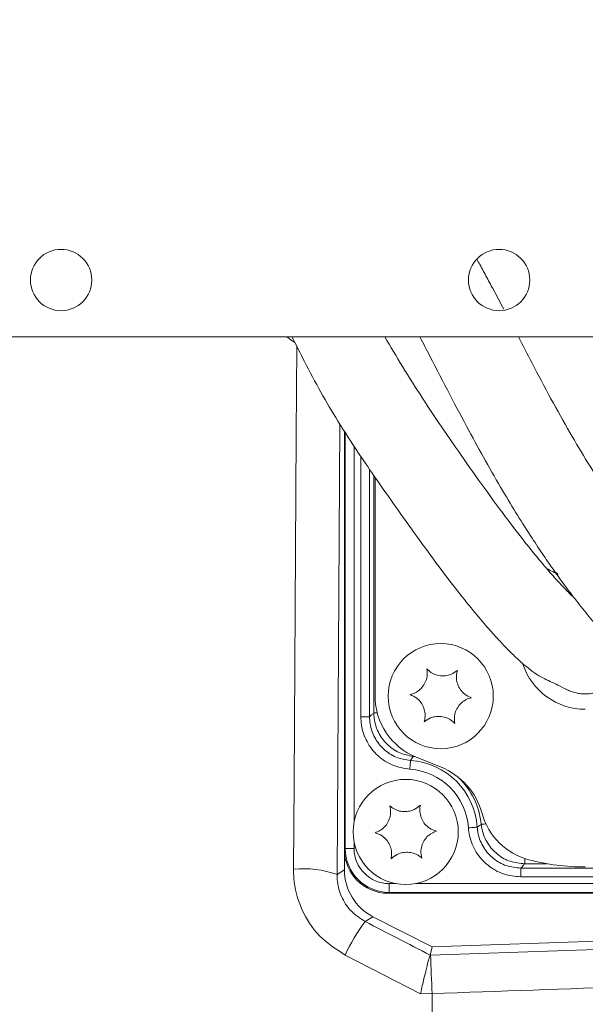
# Model space of a CAD drawing. Header units: millimetres. Extents: x 0 to 8410, y 0 to 5940.
# Tile 169 of 256: x 3576 to 3640, y 3559 to 3671. Entities that reach past the tile are written whole.
import ezdxf

# ---------------------------------------------------------------- set-up
doc = ezdxf.new("R2010")
doc.units = ezdxf.units.MM
doc.header["$LTSCALE"] = 10
doc.styles.add('SLDTEXTSTYLE0', font='TXT', dxfattribs={"width": 0.605})
doc.dimstyles.new('SLDDIMSTYLE0', dxfattribs={"dimtxt": 50, "dimasz": 50, "dimexe": 0, "dimexo": 0.0625, "dimgap": 12.5, "dimtad": 1, "dimtoh": 1, "dimdec": 1, "dimrnd": 1e-09, "dimzin": 12, "dimdsep": 46, "dimtxsty": 'SLDTEXTSTYLE0', "dimsah": 1, "dimcen": 0.09, "dimadec": 0, "dimazin": 0, "dimtfac": 1, "dimtofl": 0, "dimtmove": 0, "dimatfit": 3, "dimfxl": 1, "dimfrac": 2, "dimtolj": 1, "dimtzin": 12, "dimarcsym": 0})
doc.dimstyles.new('SLDDIMSTYLE6', dxfattribs={"dimtxt": 50, "dimasz": 50, "dimexe": 0, "dimexo": 0.0625, "dimgap": 12.5, "dimtad": 1, "dimtoh": 1, "dimdec": 0, "dimrnd": 1e-09, "dimzin": 12, "dimdsep": 46, "dimtxsty": 'SLDTEXTSTYLE0', "dimsah": 1, "dimcen": 0.09, "dimadec": 0, "dimazin": 0, "dimtfac": 1, "dimtofl": 0, "dimtmove": 0, "dimatfit": 3, "dimfxl": 1, "dimfrac": 2, "dimtolj": 1, "dimtzin": 12, "dimarcsym": 0})

# ---------------------------------------------------------------- blocks, each defined once
blk = doc.blocks.new('*D19')
at = {"color": 7, "linetype": 'Continuous', "lineweight": 0}
for p, q in [((3283.19, 3603.46), (3283.19, 4189.96)), ((3622.91, 3807.57), (3622.91, 4189.96)), ((3283.19, 4174.96), (3622.91, 4174.96))]:
    blk.add_line(p, q, dxfattribs=at)
for centre, start, end in [((3456.59, 4213.31), 153.4349, 206.5651), ((3449.5, 4213.31), 333.4349, 26.5651)]:
    blk.add_arc(centre, 85.76, start, end, dxfattribs=at)
for points in [[(3283.19, 4174.96), (3333.19, 4167.46), (3333.19, 4182.46)], [(3622.91, 4174.96), (3572.91, 4182.46), (3572.91, 4167.46)]]:
    blk.add_solid(points, dxfattribs=at)
at = {"color": 7, "linetype": 'Continuous', "lineweight": 0, "insert": (3395.76, 4239.41), "char_height": 50, "attachment_point": 1, "style": 'SLDTEXTSTYLE0'}
blk.add_mtext('340', dxfattribs=at)
blk = doc.blocks.new('*D22')
at = {"color": 7, "linetype": 'Continuous', "lineweight": 0}
for p, q in [((3358.91, 3514.23), (3358.91, 4086.74)), ((3622.91, 3807.57), (3622.91, 4086.74)), ((3358.91, 4071.74), (3622.91, 4071.74))]:
    blk.add_line(p, q, dxfattribs=at)
for points in [[(3358.91, 4071.74), (3408.91, 4064.24), (3408.91, 4079.24)], [(3622.91, 4071.74), (3572.91, 4079.24), (3572.91, 4064.24)]]:
    blk.add_solid(points, dxfattribs=at)
at = {"color": 7, "linetype": 'Continuous', "lineweight": 0, "insert": (3433.62, 4136.19), "char_height": 50, "attachment_point": 1, "style": 'SLDTEXTSTYLE0'}
blk.add_mtext('264', dxfattribs=at)

msp = doc.modelspace()

# ---------------------------------------------------------------- linework, layer by layer
at = {"color": 7, "linetype": 'Continuous', "lineweight": 0}
for p, q in [((3548.573236, 3635.074797), (3644.573237, 3635.074797)), ((3612.907857, 3624.327484), (3612.907857, 3576.571766)), ((3616.407857, 3594.074789), (3616.407857, 3619.074765)), ((3636.838849, 3608.313981), (3637.306336, 3607.997003)), ((3623.892812, 3585.997048), (3621.109462, 3587.116423)), ((3612.907857, 3576.571766), (3612.907857, 3574.234072)), ((3617.904811, 3571.574751), (3764.410908, 3571.574751)), ((3622.907857, 3565.441433), (3764.125193, 3570.372883)), ((3616.163314, 3568.903628), (3622.907857, 3565.441433)), ((3622.907857, 3565.441433), (3622.699988, 3564.510408)), ((3622.699988, 3564.510408), (3622.698282, 3564.506832))]:
    msp.add_line(p, q, dxfattribs=at)
at = {"color": 8, "linetype": 'Continuous', "lineweight": 0}
for p, q in [((3612.401507, 3625.116053), (3612.070718, 3573.722783)), ((3613.013838, 3576.677743), (3613.013838, 3624.162379)), ((3614.013229, 3622.605744), (3614.013229, 3579.694334)), ((3614.782707, 3591.716233), (3614.782707, 3621.433321)), ((3615.782098, 3619.968835), (3615.782098, 3591.716233)), ((3616.273426, 3592.168275), (3616.273426, 3619.24893)), ((3616.654206, 3592.168275), (3616.273426, 3592.168275)), ((3615.782098, 3591.716233), (3614.782707, 3591.716233)), ((3620.969938, 3587.174121), (3620.772018, 3587.196294)), ((3612.907857, 3576.571766), (3613.013838, 3576.677743)), ((3614.013229, 3576.677743), (3613.013838, 3576.677743)), ((3614.013229, 3577.455226), (3614.013229, 3576.677743)), ((3633.50141, 3575.539294), (3633.50141, 3574.940387)), ((3612.070718, 3573.722783), (3612.907857, 3574.234072)), ((3633.049351, 3574.449006), (3749.266366, 3574.449006)), ((3633.049351, 3573.449555), (3633.049351, 3574.449006)), ((3636.105488, 3574.940387), (3633.50141, 3574.940387)), ((3749.266366, 3573.449555), (3633.049351, 3573.449555)), ((3618.010792, 3572.680178), (3618.788322, 3572.680178)), ((3618.010792, 3571.680728), (3618.010792, 3572.680178)), ((3621.027392, 3572.680178), (3761.288325, 3572.680178)), ((3618.010792, 3571.680728), (3617.904811, 3571.574751)), ((3764.304916, 3571.680728), (3618.010792, 3571.680728)), ((3616.163314, 3568.903628), (3615.264192, 3568.35455)), ((3621.576721, 3560.080472), (3612.998097, 3564.521733)), ((3622.733599, 3564.508099), (3622.698282, 3564.506858)), ((3622.907857, 3560.127321), (3621.576721, 3560.080472)), ((3622.907857, 3560.127321), (3622.907857, 3524.889651))]:
    msp.add_line(p, q, dxfattribs=at)
at = {"color": 8, "linetype": 'Continuous', "lineweight": 0, "flags": 128}
for points in [[(3607.100169, 3574.332181), (3607.163953, 3584.257427), (3607.41909, 3623.958293), (3607.483581, 3633.993569)], [(3620.448512, 3586.730185), (3620.446857, 3586.705271), (3620.442834, 3586.644593), (3620.43659, 3586.550418), (3620.428355, 3586.426202), (3620.418431, 3586.276475), (3620.407184, 3586.10684), (3620.395026, 3585.923377), (3620.382404, 3585.733)], [(3620.778296, 3587.258879), (3620.774513, 3587.221208), (3620.772018, 3587.196294)], [(3628.063341, 3579.115454), (3628.038375, 3579.113785), (3627.977683, 3579.109731), (3627.883497, 3579.103533), (3627.759276, 3579.095307), (3627.609585, 3579.085294), (3627.439925, 3579.074088), (3627.25653, 3579.061929), (3627.066139, 3579.049292)], [(3629.061375, 3579.492274), (3628.981854, 3579.484287), (3628.832583, 3579.469267), (3628.70871, 3579.456869), (3628.614787, 3579.447451), (3628.554266, 3579.441372), (3628.52937, 3579.438868)]]:
    msp.add_lwpolyline(points, dxfattribs=at)
at = {"color": 7, "linetype": 'Continuous', "lineweight": 0}
for centre, radius in [((3580.573237, 3641.574759), 3.5), ((3630.573237, 3641.574759), 3.5), ((3623.907857, 3594.074759), 6), ((3619.907857, 3578.574759), 6)]:
    msp.add_circle(centre, radius, dxfattribs=at)
for centre, radius, start, end in [((3640.407857, 3600.074759), 7.5, 198.27468007, 270), ((3640.407857, 3599.074759), 4.75, 239.00025404, 355.03934304), ((3640.407857, 3599.074759), 4.75, 243.36710919, 355.03934304), ((3623.907857, 3594.074759), 7.5, 180, 248.09187471), ((3620.907857, 3578.574759), 8, 15.27673341, 68.09187471), ((3635.860157, 3582.65872), 7.5, 195.27673341, 255.36561766), ((3640.407857, 3600.074759), 25.5, 255.36561766, 270)]:
    msp.add_arc(centre, radius, start, end, dxfattribs=at)
at = {"color": 8, "linetype": 'Continuous', "lineweight": 0}
for centre, radius, start, end in [((3619.907857, 3578.574759), 8.173385, 3.79278507, 86.20721493), ((3619.907857, 3578.574759), 7.173994, 3.79278507, 86.20721493), ((3619.907857, 3578.574759), 8.664713, 5.72381273, 45.81943195), ((3608.159782, 3562.39909), 11.980043, 70.94629998, 95.0743397), ((3633.655797, 3554.894487), 22.790885, 143.80112909, 155.01275311), ((3346.578925, 3551.329512), 276.46895, 1.82357707, 2.73219177)]:
    msp.add_arc(centre, radius, start, end, dxfattribs=at)
at = {"color": 7, "linetype": 'Continuous', "lineweight": 0}
for centre, major_axis, ratio, start_param, end_param in [((3615.910296, 3574.577198), (-1.476253, 5.33719), 0.4898539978, 1.0567731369, 1.0575336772), ((3617.91243, 3576.579332), (3.541997, 3.541997), 0.9981751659, 2.3575640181, 3.9256212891), ((3618.916091, 3574.244142), (-5.130215, -3.133154), 0.9981198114, 5.7357533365, 6.8306172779), ((3615.910296, 3574.577198), (5.33719, -1.476253), 0.4898539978, 5.22565163, 5.2264121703)]:
    msp.add_ellipse(centre, major_axis=major_axis, ratio=ratio, start_param=start_param, end_param=end_param, dxfattribs=at)
at = {"color": 8, "linetype": 'Continuous', "lineweight": 0}
for centre, major_axis, ratio, start_param, end_param in [((3618.015667, 3576.682569), (3.53812, 3.53812), 0.9992690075, 2.3568034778, 3.9263818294), ((3618.015667, 3576.682569), (-2.831874, -2.831874), 0.998782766, 5.4983961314, 7.067974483), ((3637.536625, 3383.984717), (3452.337151, 120.895323), 0.0523762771, 1.5319826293, 1.5732500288), ((3406.897662, 3472.075257), (3462.215452, -1782.243418), 0.0465045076, 1.5323776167, 1.5345287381)]:
    msp.add_ellipse(centre, major_axis=major_axis, ratio=ratio, start_param=start_param, end_param=end_param, dxfattribs=at)
at = {"color": 7, "linetype": 'Continuous', "lineweight": 0}
for points, knots in [([(3631.099684, 3638.246003), (3630.729239, 3638.950839), (3630.093887, 3640.159707), (3629.17414, 3641.864143), (3628.522756, 3643.063328), (3628.137237, 3643.755112), (3628.023886, 3643.958512)], [0, 0, 0, 0, 0.3709252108, 0.6361762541, 0.8930277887, 1, 1, 1, 1]), ([(3606.319033, 3635.074797), (3606.334762, 3635.064195), (3606.658947, 3634.845676), (3606.975722, 3634.617763), (3607.277128, 3634.400907)], [0, 0, 0, 0, 0.048518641, 1, 1, 1, 1]), ([(3606.935492, 3635.074797), (3607.405966, 3634.13959), (3608.477986, 3632.008628), (3610.194108, 3628.770955), (3612.243672, 3625.308312), (3614.268679, 3622.168519), (3616.280951, 3619.223621), (3618.339845, 3616.303399), (3620.646677, 3613.043562), (3623.160634, 3609.560333), (3625.539223, 3606.421442), (3627.573213, 3603.882256), (3629.18958, 3601.972897), (3630.436712, 3600.582728), (3631.529837, 3599.430891), (3632.595724, 3598.382417), (3633.681452, 3597.418238), (3634.70765, 3596.639584), (3635.606572, 3596.104623), (3636.408107, 3595.750186), (3637.301385, 3595.32173), (3637.953528, 3594.992732), (3638.290078, 3594.822946)], [0, 0, 0, 0, 0.0294787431, 0.0671701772, 0.1042431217, 0.1460170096, 0.17817017, 0.2128022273, 0.2580625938, 0.30682226, 0.358768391, 0.4079274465, 0.4515569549, 0.4899427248, 0.5235040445, 0.5664602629, 0.6190100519, 0.6809760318, 0.7515295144, 0.8291412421, 0.9118252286, 1, 1, 1, 1]), ([(3639.13199, 3605.300489), (3639.045719, 3605.377394), (3638.743452, 3605.646846), (3638.111615, 3606.288966), (3637.200273, 3607.260886), (3636.064003, 3608.543793), (3634.44516, 3610.479212), (3632.27334, 3613.230218), (3629.678971, 3616.725847), (3626.973709, 3620.516677), (3624.354212, 3624.283988), (3621.867729, 3628.009766), (3619.595629, 3631.56202), (3618.177864, 3633.972257), (3617.508425, 3635.110322)], [0, 0, 0, 0, 0.0320853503, 0.1124179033, 0.1738352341, 0.2529413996, 0.345024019, 0.4506700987, 0.557989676, 0.659879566, 0.755202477, 0.8422425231, 0.9255101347, 1, 1, 1, 1]), ([(3621.531483, 3635.074797), (3621.912579, 3634.337631), (3623.062485, 3632.113334), (3624.918548, 3628.526191), (3627.027219, 3624.536952), (3629.034757, 3620.871187), (3630.891091, 3617.647016), (3632.666878, 3614.714243), (3634.240296, 3612.235748), (3635.600187, 3610.189057), (3636.781643, 3608.481211), (3637.965995, 3606.834337), (3639.297234, 3605.066503), (3640.74911, 3603.250004), (3642.143057, 3601.633308), (3643.339033, 3600.355903), (3644.267223, 3599.4365), (3644.95657, 3598.794339), (3645.536591, 3598.279814), (3646.132966, 3597.776898), (3646.841287, 3597.221962), (3647.655049, 3596.653308), (3648.481428, 3596.158762), (3649.254117, 3595.756742), (3649.977834, 3595.428388), (3650.802346, 3595.029189), (3651.402616, 3594.734576), (3651.715136, 3594.58119)], [0, 0, 0, 0, 0.0216140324, 0.0652172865, 0.1071320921, 0.1441485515, 0.1820958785, 0.2150852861, 0.2480872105, 0.2756316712, 0.2978058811, 0.3226023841, 0.3532733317, 0.3897196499, 0.4308846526, 0.46790672, 0.4988361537, 0.5236870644, 0.5425061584, 0.5643926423, 0.5978257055, 0.6424489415, 0.6976484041, 0.7623912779, 0.835133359, 0.914164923, 1, 1, 1, 1]), ([(3656.097918, 3603.56957), (3655.911134, 3603.659268), (3655.552896, 3603.831302), (3655.05261, 3604.041234), (3654.600091, 3604.199105), (3654.085463, 3604.428541), (3653.511875, 3604.745488), (3652.934423, 3605.14065), (3652.424085, 3605.542486), (3652.012539, 3605.891865), (3651.592354, 3606.267427), (3650.969449, 3606.856043), (3650.056352, 3607.790097), (3648.836054, 3609.164775), (3647.461287, 3610.8536), (3645.98135, 3612.804343), (3644.381006, 3615.046813), (3642.612739, 3617.677838), (3640.682241, 3620.720176), (3638.618141, 3624.167565), (3636.479801, 3628.007235), (3634.539674, 3631.67755), (3633.278, 3634.095542), (3632.767037, 3635.074797)], [0, 0, 0, 0, 0.09464306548, 0.18151867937, 0.26096213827, 0.33080273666, 0.38945825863, 0.43610323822, 0.47030850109, 0.49234350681, 0.51469044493, 0.54274488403, 0.58590448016, 0.63163289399, 0.67366266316, 0.71237835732, 0.75134654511, 0.79169460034, 0.83372769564, 0.87755894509, 0.92277399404, 0.96872444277, 1, 1, 1, 1]), ([(3636.00492, 3608.630839), (3636.217253, 3608.527102), (3636.560084, 3608.35961), (3636.923765, 3608.173043), (3637.062199, 3608.102027)], [0, 0, 0, 0, 0.6193525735, 1, 1, 1, 1]), ([(3622.315377, 3597.191516), (3622.346449, 3596.904789), (3622.400283, 3596.408016), (3622.172363, 3595.649056), (3621.795174, 3595.053647), (3621.280073, 3594.597814), (3620.800294, 3594.355227), (3620.507559, 3594.278794), (3620.41245, 3594.25396)], [0, 0, 0, 0, 0.2355609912, 0.4081258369, 0.5811244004, 0.745067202, 0.9171727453, 1, 1, 1, 1]), ([(3625.810784, 3597.012225), (3625.577999, 3596.841957), (3625.174672, 3596.546947), (3624.403416, 3596.36482), (3623.699169, 3596.393823), (3623.046946, 3596.612175), (3622.59697, 3596.906276), (3622.384424, 3597.121574), (3622.315377, 3597.191516)], [0, 0, 0, 0, 0.2355674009, 0.4081489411, 0.5811455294, 0.7450780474, 0.9171862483, 1, 1, 1, 1]), ([(3627.403265, 3593.895498), (3627.139407, 3594.011948), (3626.682229, 3594.213718), (3626.138952, 3594.790652), (3625.811852, 3595.414985), (3625.674801, 3596.088995), (3625.704563, 3596.625726), (3625.784738, 3596.917451), (3625.810784, 3597.012225)], [0, 0, 0, 0, 0.2355665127, 0.4081581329, 0.581143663, 0.7450784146, 0.9171823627, 1, 1, 1, 1]), ([(3620.41245, 3594.25396), (3620.676296, 3594.1375), (3621.133431, 3593.935723), (3621.676837, 3593.358905), (3622.003831, 3592.734492), (3622.14092, 3592.060468), (3622.111151, 3591.523732), (3622.030977, 3591.232008), (3622.00493, 3591.137234)], [0, 0, 0, 0, 0.2355652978, 0.4081352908, 0.5811458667, 0.7450797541, 0.9171827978, 1, 1, 1, 1]), ([(3625.500337, 3590.958062), (3625.469275, 3591.244746), (3625.415452, 3591.741503), (3625.643331, 3592.500487), (3626.020504, 3593.095935), (3626.535684, 3593.551631), (3627.015418, 3593.794234), (3627.308155, 3593.870666), (3627.403265, 3593.895498)], [0, 0, 0, 0, 0.2355386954, 0.4081341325, 0.5811358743, 0.7450625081, 0.9171712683, 1, 1, 1, 1]), ([(3622.00493, 3591.137234), (3622.237715, 3591.307507), (3622.641043, 3591.602527), (3623.412295, 3591.784595), (3624.116549, 3591.755796), (3624.768768, 3591.537391), (3625.218744, 3591.243303), (3625.43129, 3591.028004), (3625.500337, 3590.958062)], [0, 0, 0, 0, 0.2355677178, 0.4081494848, 0.5811450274, 0.745077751, 0.9171861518, 1, 1, 1, 1]), ([(3618.082419, 3581.561032), (3618.135254, 3581.277495), (3618.226796, 3580.786238), (3618.057405, 3580.012088), (3617.72668, 3579.389655), (3617.247773, 3578.895986), (3616.787941, 3578.61746), (3616.501883, 3578.518975), (3616.408957, 3578.486982)], [0, 0, 0, 0, 0.2355703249, 0.4081498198, 0.5811414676, 0.7450769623, 0.9171888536, 1, 1, 1, 1]), ([(3621.581319, 3581.64877), (3621.362207, 3581.461252), (3620.982557, 3581.136345), (3620.22746, 3580.895919), (3619.523051, 3580.871129), (3618.856064, 3581.039031), (3618.384946, 3581.298015), (3618.156608, 3581.496532), (3618.082419, 3581.561032)], [0, 0, 0, 0, 0.2355531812, 0.4081365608, 0.5811319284, 0.7450595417, 0.91716678, 1, 1, 1, 1]), ([(3623.406757, 3578.662458), (3623.134789, 3578.758466), (3622.663559, 3578.924817), (3622.077881, 3579.458686), (3621.704152, 3580.056294), (3621.516115, 3580.71787), (3621.504873, 3581.255293), (3621.562572, 3581.552276), (3621.581319, 3581.64877)], [0, 0, 0, 0, 0.2355687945, 0.408162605, 0.5811565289, 0.7450895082, 0.9171762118, 1, 1, 1, 1]), ([(3621.733295, 3575.588527), (3621.68046, 3575.872065), (3621.588916, 3576.363324), (3621.758316, 3577.137465), (3622.088997, 3577.759904), (3622.567985, 3578.253447), (3623.027771, 3578.531982), (3623.313831, 3578.630466), (3623.406757, 3578.662458)], [0, 0, 0, 0, 0.2355751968, 0.4081582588, 0.5811534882, 0.7450716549, 0.9171871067, 1, 1, 1, 1]), ([(3616.408957, 3578.486982), (3616.680916, 3578.390963), (3617.152108, 3578.224602), (3617.737868, 3577.690877), (3618.111559, 3577.093256), (3618.299605, 3576.431669), (3618.310857, 3575.894191), (3618.253142, 3575.597242), (3618.234395, 3575.500789)], [0, 0, 0, 0, 0.2355729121, 0.4081504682, 0.58114746, 0.7450832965, 0.9172001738, 1, 1, 1, 1]), ([(3618.234395, 3575.500789), (3618.453514, 3575.688257), (3618.833185, 3576.013086), (3619.588253, 3576.253526), (3620.292662, 3576.278307), (3620.959659, 3576.110426), (3621.430724, 3575.851388), (3621.659102, 3575.652983), (3621.733295, 3575.588527)], [0, 0, 0, 0, 0.235545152, 0.4081340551, 0.5811350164, 0.7450678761, 0.9171805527, 1, 1, 1, 1]), ([(3621.576721, 3560.080472), (3621.578201, 3560.086949), (3621.60365, 3560.198344), (3621.756746, 3560.86879), (3622.031954, 3562.041009), (3622.352646, 3563.339895), (3622.596979, 3564.25531), (3622.664505, 3564.422969), (3622.698282, 3564.506832)], [0, 0, 0, 0, 0.0028337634, 0.0487315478, 0.2946756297, 0.5328747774, 0.7663469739, 1, 1, 1, 1])]:
    msp.add_open_spline(points, degree=3, knots=knots, dxfattribs=at)
at = {"color": 8, "linetype": 'Continuous', "lineweight": 0}
for points, knots in [([(3615.782098, 3591.716233), (3615.86387, 3591.79246), (3616.027643, 3591.945128), (3616.191422, 3592.093823), (3616.273426, 3592.168275)], [0, 0, 0, 0, 0.4992970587, 1, 1, 1, 1]), ([(3620.772018, 3587.196294), (3620.218473, 3587.307376), (3619.111322, 3587.529553), (3617.707832, 3588.536164), (3616.708049, 3589.910554), (3616.309548, 3591.204775), (3616.28101, 3591.965981), (3616.273426, 3592.168275)], [0, 0, 0, 0, 0.229318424, 0.4586623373, 0.6878840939, 0.9170538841, 1, 1, 1, 1]), ([(3620.382404, 3585.733), (3619.713915, 3585.843735), (3618.37692, 3586.065207), (3616.652467, 3587.215647), (3615.398827, 3588.823719), (3614.84339, 3590.425114), (3614.797281, 3591.40616), (3614.782707, 3591.716233)], [0, 0, 0, 0, 0.22419166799, 0.44838834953, 0.67244937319, 0.89647307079, 1, 1, 1, 1]), ([(3615.782098, 3591.716233), (3615.794185, 3591.457788), (3615.832422, 3590.640166), (3616.295077, 3589.305493), (3617.339761, 3587.965309), (3618.777057, 3587.00675), (3619.891339, 3586.822377), (3620.448512, 3586.730185)], [0, 0, 0, 0, 0.1035401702, 0.3275609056, 0.5516044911, 0.7757895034, 1, 1, 1, 1]), ([(3620.772018, 3587.196294), (3620.717255, 3587.119201), (3620.607883, 3586.965233), (3620.501586, 3586.808461), (3620.448512, 3586.730185)], [0, 0, 0, 0, 0.5007066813, 1, 1, 1, 1]), ([(3633.049351, 3573.449555), (3632.375004, 3573.515856), (3631.026307, 3573.648457), (3629.229503, 3574.682217), (3627.872232, 3576.203848), (3627.2121, 3577.765006), (3627.101193, 3578.740862), (3627.066139, 3579.049292)], [0, 0, 0, 0, 0.2241924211, 0.448386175, 0.6724461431, 0.8964727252, 1, 1, 1, 1]), ([(3628.063341, 3579.115454), (3628.141565, 3579.168531), (3628.298235, 3579.274835), (3628.452253, 3579.384139), (3628.52937, 3579.438868)], [0, 0, 0, 0, 0.4992932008, 1, 1, 1, 1]), ([(3628.063341, 3579.115454), (3628.092496, 3578.858356), (3628.184727, 3578.045033), (3628.734689, 3576.743863), (3629.865674, 3575.475639), (3631.36327, 3574.614274), (3632.487304, 3574.504097), (3633.049351, 3574.449006)], [0, 0, 0, 0, 0.1035458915, 0.3275653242, 0.5516150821, 0.775795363, 1, 1, 1, 1]), ([(3633.50141, 3574.940387), (3632.939546, 3574.995714), (3631.815755, 3575.106374), (3630.31889, 3575.967987), (3629.186952, 3577.235779), (3628.661429, 3578.483814), (3628.557094, 3579.23837), (3628.52937, 3579.438868)], [0, 0, 0, 0, 0.2293205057, 0.4586661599, 0.6878841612, 0.9170652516, 1, 1, 1, 1]), ([(3612.998097, 3564.521733), (3611.965225, 3565.192419), (3609.899303, 3566.533907), (3607.877738, 3569.698109), (3607.141852, 3572.429235), (3607.107616, 3573.992191), (3607.100169, 3574.332181)], [0, 0, 0, 0, 0.3040970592, 0.6082463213, 0.9147819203, 1, 1, 1, 1]), ([(3633.50141, 3574.940387), (3633.426916, 3574.858369), (3633.278137, 3574.694563), (3633.125541, 3574.530781), (3633.049351, 3574.449006)], [0, 0, 0, 0, 0.5007031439, 1, 1, 1, 1]), ([(3612.070718, 3573.722783), (3612.073536, 3573.536663), (3612.086439, 3572.684497), (3612.475587, 3571.194797), (3613.568621, 3569.459399), (3614.700496, 3568.721859), (3615.264192, 3568.35455)], [0, 0, 0, 0, 0.0863230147, 0.3952387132, 0.6988169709, 1, 1, 1, 1]), ([(3765.144522, 3564.979497), (3761.815165, 3564.86941), (3745.168172, 3564.318972), (3713.141206, 3563.24544), (3669.055118, 3561.74231), (3638.291198, 3560.665683), (3622.907857, 3560.127321)], [0, 0, 0, 0, 0.0702506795, 0.3512578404, 0.6755998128, 1, 1, 1, 1])]:
    msp.add_open_spline(points, degree=3, knots=knots, dxfattribs=at)

# ---------------------------------------------------------------- dimensions: what is measured, and where the dimension line sits
at = {"color": 7, "linetype": 'Continuous', "lineweight": 0}
dim = msp.add_linear_dim(base=(3622.907857, 4174.958851), p1=(3283.186559, 3603.459525), p2=(3622.907857, 3807.574759), text='(<>)', dimstyle='SLDDIMSTYLE6', dxfattribs=at)
dim.commit()
dim.dimension.update_dxf_attribs({"geometry": '*D19', "text_midpoint": (3453.047208, 4174.958851), "dimtype": 160})
dim = msp.add_linear_dim(base=(3622.907857, 4071.736947), p1=(3358.907857, 3514.227866), p2=(3622.907857, 3807.574759), dimstyle='SLDDIMSTYLE0', dxfattribs=at)
dim.commit()
dim.dimension.update_dxf_attribs({"geometry": '*D22', "text_midpoint": (3490.907857, 4071.736947), "dimtype": 160})

doc.saveas('drawing.dxf')
